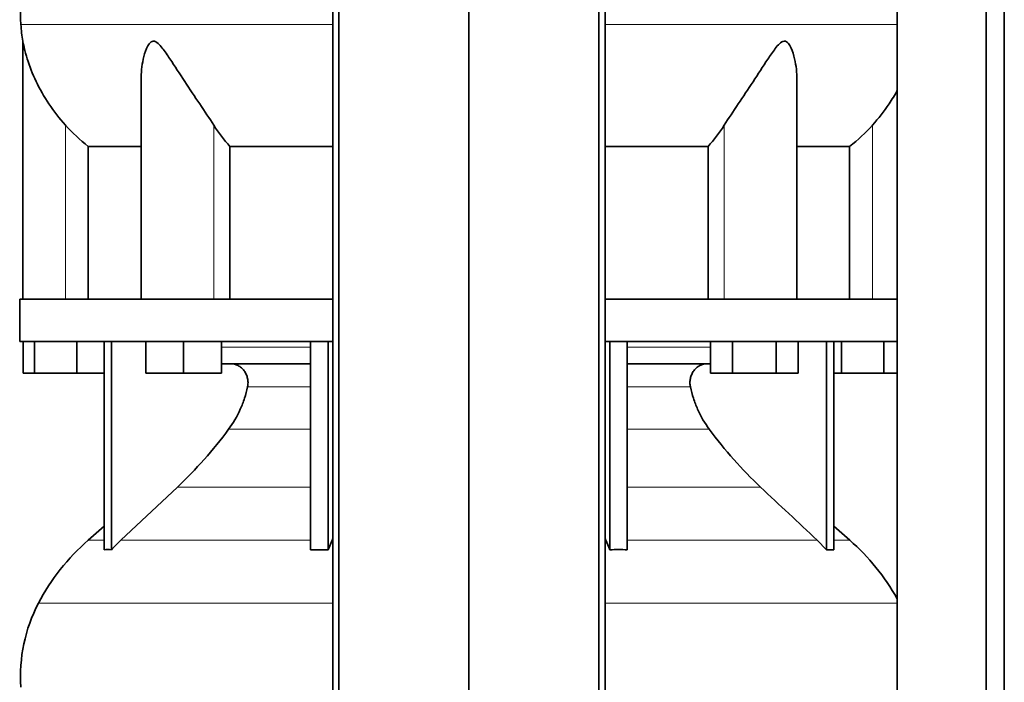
# Model space of a CAD drawing. Header units: millimetres. Extents: x 321 to 1213, y -1919 to 1672.
# Tile 15 of 29: x 329 to 641, y 94 to 304. Entities that reach past the tile are written whole.
import ezdxf

# ---------------------------------------------------------------- set-up
doc = ezdxf.new("R2010")
doc.units = ezdxf.units.MM
doc.layers.add('MID_344-4', color=7, linetype='Continuous')
doc.layers.add('VSI344_DIFFUSORE', color=7, linetype='Continuous')

# ---------------------------------------------------------------- blocks, each defined once
blk = doc.blocks.new('SE')
at = {"layer": 'MID_344-4', "color": 7, "linetype": 'Continuous', "lineweight": 35}
for p, q in [((427.97, 878.32), (427.97, 6.32)), ((429.94, 6.32), (429.94, 878.32)), ((471.17, 6.32), (471.17, 878.32)), ((512.41, 6.32), (512.41, 878.32)), ((514.38, 878.32), (514.38, 6.32)), ((607.04, 878.32), (607.04, 6.32)), ((635.18, 6.32), (635.18, 878.32)), ((640.97, 6.32), (640.97, 878.32)), ((606.97, 303.64), (606.97, 215.32)), ((606.97, 201.82), (606.97, 97.88))]:
    blk.add_line(p, q, dxfattribs=at)
at = {"layer": 'VSI344_DIFFUSORE', "color": 4, "linetype": 'Continuous', "lineweight": 9}
for p, q in [((329.04, 302.32), (427.97, 302.32)), ((514.38, 302.32), (606.97, 302.32)), ((343.17, 215.32), (343.17, 270.42)), ((390.21, 215.32), (390.21, 270.42)), ((552.14, 215.32), (552.14, 270.42)), ((599.17, 215.32), (599.17, 270.42)), ((392.66, 200.03), (420.95, 200.03)), ((521.4, 200.03), (547.83, 200.03)), ((420.95, 187.48), (400.95, 187.48)), ((541.4, 187.48), (521.4, 187.48)), ((394.94, 174.02), (420.95, 174.02)), ((521.4, 174.02), (547.41, 174.02)), ((378.68, 155.72), (420.95, 155.72)), ((521.4, 155.72), (563.67, 155.72)), ((355.47, 138.86), (350.38, 138.86)), ((360.76, 138.86), (420.95, 138.86)), ((427.74, 138.86), (427.97, 138.86)), ((514.38, 138.86), (514.61, 138.86)), ((581.59, 138.86), (521.4, 138.86)), ((591.97, 138.86), (586.88, 138.86)), ((427.97, 118.87), (334.6, 118.87)), ((606.97, 118.87), (514.38, 118.87))]:
    blk.add_line(p, q, dxfattribs=at)
at = {"layer": 'VSI344_DIFFUSORE', "color": 7, "linetype": 'Continuous', "lineweight": 35}
for p, q in [((329.67, 297), (329.67, 215.32)), ((367.16, 284.81), (367.16, 215.32)), ((575.18, 215.32), (575.18, 284.83)), ((350.43, 263.69), (367.16, 263.69)), ((350.43, 215.32), (350.43, 263.69)), ((395.34, 263.69), (427.97, 263.69)), ((395.34, 215.32), (395.34, 263.69)), ((514.38, 263.69), (547.01, 263.69)), ((547.01, 263.69), (547.01, 215.32)), ((575.18, 263.69), (591.92, 263.69)), ((591.92, 263.69), (591.92, 215.32)), ((427.97, 215.32), (328.67, 215.32)), ((328.67, 215.32), (328.67, 201.82)), ((607.03, 215.32), (514.38, 215.32)), ((607.03, 215.32), (607.03, 201.82)), ((427.97, 201.82), (328.67, 201.82)), ((329.79, 191.82), (329.79, 201.82)), ((333.38, 191.82), (333.38, 201.82)), ((346.76, 191.82), (346.76, 201.82)), ((355.47, 135.86), (355.47, 201.82)), ((357.76, 135.86), (357.76, 201.82)), ((368.66, 191.82), (368.66, 201.82)), ((380.66, 191.82), (380.66, 201.82)), ((392.66, 191.82), (392.66, 201.82)), ((420.95, 135.86), (420.95, 201.82)), ((426.49, 135.86), (426.49, 201.82)), ((607.03, 201.82), (514.38, 201.82)), ((515.86, 135.86), (515.86, 201.82)), ((521.4, 135.86), (521.4, 201.82)), ((547.83, 191.82), (547.83, 201.82)), ((554.76, 191.82), (554.76, 201.82)), ((568.61, 191.82), (568.61, 201.82)), ((575.54, 191.82), (575.54, 201.82)), ((584.59, 135.86), (584.59, 201.82)), ((586.88, 135.86), (586.88, 201.82)), ((589.38, 191.82), (589.38, 201.82)), ((602.76, 191.82), (602.76, 201.82)), ((420.95, 194.82), (392.66, 194.82)), ((547.83, 194.82), (521.4, 194.82)), ((333.38, 191.82), (329.79, 191.82)), ((346.76, 191.82), (333.38, 191.82)), ((355.47, 191.82), (346.76, 191.82)), ((380.66, 191.82), (368.66, 191.82)), ((392.66, 191.82), (380.66, 191.82)), ((554.76, 191.82), (547.83, 191.82)), ((568.61, 191.82), (554.76, 191.82)), ((575.54, 191.82), (568.61, 191.82)), ((589.38, 191.82), (586.88, 191.82)), ((602.76, 191.82), (589.38, 191.82)), ((606.97, 191.82), (602.76, 191.82)), ((378.68, 155.72), (360.76, 138.86)), ((355.47, 143.28), (350.38, 138.86)), ((591.97, 138.86), (586.88, 143.28)), ((426.49, 135.86), (427.74, 138.86)), ((581.59, 138.86), (584.59, 135.86)), ((420.95, 135.86), (426.49, 135.86)), ((584.59, 135.86), (586.88, 135.86))]:
    blk.add_line(p, q, dxfattribs=at)
for centre, radius, start, end in [((378.85, 305.76), 49.92, 152.418, 183.9452), ((382.42, 306), 53.5, 183.9452, 189.6895), ((395.35, 87.14), 68.53, 131, 152.418), ((547, 87.14), 68.53, 28.9585, 49), ((378.85, 95.76), 49.92, 152.418, 183.9452)]:
    blk.add_arc(centre, radius, start, end, dxfattribs=at)
for points, knots in [([(343.17, 270.42), (341.24, 272.59), (339.5, 274.83), (336.38, 279.49), (335.02, 281.88), (332.74, 286.65), (331.8, 289.07), (330.7, 292.62), (330.38, 293.79), (330.01, 295.39), (329.9, 295.91), (329.73, 296.73), (329.67, 297.03), (329.67, 297.03)], [0, 0, 0, 0, 0.125, 0.125, 0.25, 0.25, 0.375, 0.375, 0.4375, 0.4375, 0.46875, 0.46875, 0.4987011, 0.4987011, 0.4987011, 0.4987011]), ([(390.21, 270.42), (388.84, 272.59), (387.33, 274.83), (384.19, 279.49), (382.59, 281.88), (379.44, 286.65), (377.9, 289.07), (375.54, 292.62), (374.75, 293.79), (373.49, 295.39), (373.06, 295.91), (372.1, 296.74), (371.56, 297.06), (370.55, 297), (370.11, 296.65), (369.43, 295.79), (369.16, 295.28), (368.45, 293.66), (368.12, 292.5), (367.39, 289.19), (367.16, 286.99), (367.16, 284.81)], [0, 0, 0, 0, 0.125, 0.125, 0.25, 0.25, 0.375, 0.375, 0.4375, 0.4375, 0.46875, 0.46875, 0.5, 0.5, 0.53125, 0.53125, 0.5625, 0.5625, 0.625, 0.625, 0.7389823, 0.7389823, 0.7389823, 0.7389823]), ([(575.18, 284.82), (575.18, 287.02), (574.96, 289.25), (574.2, 292.62), (573.86, 293.79), (573.13, 295.39), (572.85, 295.91), (572.14, 296.74), (571.68, 297.06), (570.65, 297), (570.12, 296.65), (569.19, 295.79), (568.76, 295.28), (567.51, 293.66), (566.73, 292.5), (564.4, 288.99), (562.85, 286.56), (559.7, 281.8), (558.13, 279.46), (555.04, 274.85), (553.5, 272.57), (552.14, 270.42)], [0.2596572, 0.2596572, 0.2596572, 0.2596572, 0.375, 0.375, 0.4375, 0.4375, 0.46875, 0.46875, 0.5, 0.5, 0.53125, 0.53125, 0.5625, 0.5625, 0.625, 0.625, 0.75, 0.75, 0.875, 0.875, 1, 1, 1, 1]), ([(607.03, 281.47), (606.24, 280.02), (605.36, 278.58), (602.87, 274.85), (601.1, 272.57), (599.17, 270.42)], [0.7976887, 0.7976887, 0.7976887, 0.7976887, 0.875, 0.875, 1, 1, 1, 1]), ([(400.95, 187.48), (401.04, 187.92), (401.09, 188.37), (401.09, 189.27), (401.04, 189.71), (400.9, 190.37), (400.85, 190.59), (400.71, 191.02), (400.63, 191.23), (400.36, 191.83), (400.14, 192.21), (399.75, 192.74), (399.61, 192.91), (399.31, 193.22), (399.16, 193.37), (398.84, 193.65), (398.67, 193.78), (398.32, 194.02), (398.13, 194.13), (397.57, 194.42), (397.18, 194.57), (396.58, 194.72), (396.37, 194.76), (395.96, 194.81), (395.75, 194.82), (395.54, 194.82)], [0, 0, 0, 0, 0.125, 0.125, 0.25, 0.25, 0.3125, 0.3125, 0.375, 0.375, 0.5, 0.5, 0.5625, 0.5625, 0.625, 0.625, 0.6875, 0.6875, 0.75, 0.75, 0.875, 0.875, 0.9375, 0.9375, 1, 1, 1, 1]), ([(541.4, 187.48), (541.31, 187.92), (541.26, 188.37), (541.26, 189.27), (541.31, 189.71), (541.45, 190.37), (541.5, 190.59), (541.64, 191.02), (541.72, 191.23), (541.99, 191.83), (542.21, 192.21), (542.6, 192.74), (542.74, 192.91), (543.04, 193.22), (543.19, 193.37), (543.51, 193.65), (543.68, 193.78), (544.03, 194.02), (544.22, 194.13), (544.78, 194.42), (545.17, 194.57), (545.77, 194.72), (545.98, 194.76), (546.39, 194.81), (546.6, 194.82), (546.81, 194.82)], [0, 0, 0, 0, 0.125, 0.125, 0.25, 0.25, 0.3125, 0.3125, 0.375, 0.375, 0.5, 0.5, 0.5625, 0.5625, 0.625, 0.625, 0.6875, 0.6875, 0.75, 0.75, 0.875, 0.875, 0.9375, 0.9375, 1, 1, 1, 1]), ([(394.94, 174.02), (396.39, 175.97), (397.63, 178.09), (399.16, 181.52), (399.61, 182.69), (400.37, 185.06), (400.69, 186.26), (400.95, 187.48)], [0, 0, 0, 0, 0.5, 0.5, 0.75, 0.75, 1, 1, 1, 1]), ([(547.41, 174.02), (545.96, 175.97), (544.72, 178.09), (543.19, 181.52), (542.74, 182.69), (541.98, 185.06), (541.66, 186.26), (541.4, 187.48)], [0, 0, 0, 0, 0.5, 0.5, 0.75, 0.75, 1, 1, 1, 1]), ([(378.68, 155.72), (381.62, 158.49), (384.46, 161.4), (389.91, 167.54), (392.5, 170.73), (394.94, 174.02)], [0, 0, 0, 0, 0.5, 0.5, 1, 1, 1, 1]), ([(563.67, 155.72), (560.73, 158.49), (557.89, 161.4), (552.43, 167.54), (549.85, 170.73), (547.41, 174.02)], [0, 0, 0, 0, 0.5, 0.5, 1, 1, 1, 1])]:
    blk.add_open_spline(points, degree=3, knots=knots, dxfattribs=at)
for points in [[(350.43, 263.69), (347.8, 265.71), (345.38, 267.95), (343.17, 270.42)], [(395.34, 263.69), (393.48, 265.71), (391.77, 267.95), (390.21, 270.42)], [(552.14, 270.42), (550.58, 267.95), (548.87, 265.71), (547.01, 263.69)], [(599.17, 270.42), (596.97, 267.95), (594.55, 265.71), (591.92, 263.69)], [(563.67, 155.72), (569.64, 150.1), (575.62, 144.48), (581.59, 138.86)], [(360.76, 138.86), (359.73, 137.9), (358.73, 136.89), (357.76, 135.86)], [(427.74, 138.86), (427.81, 139.04), (427.89, 139.22), (427.97, 139.39)], [(514.61, 138.86), (514.54, 139.04), (514.46, 139.22), (514.38, 139.39)], [(515.86, 135.86), (515.46, 136.89), (515.04, 137.9), (514.61, 138.86)], [(357.76, 135.86), (357, 135.9), (356.23, 135.9), (355.47, 135.86)], [(521.4, 135.86), (519.55, 135.9), (517.7, 135.9), (515.86, 135.86)], [(606.97, 97.88), (606.98, 95.68), (606.98, 94.4), (606.97, 94.04)]]:
    blk.add_open_spline(points, degree=3, dxfattribs=at)

msp = doc.modelspace()

# ---------------------------------------------------------------- block references
msp.add_blockref('SE', (0, 0))

doc.saveas('drawing.dxf')
